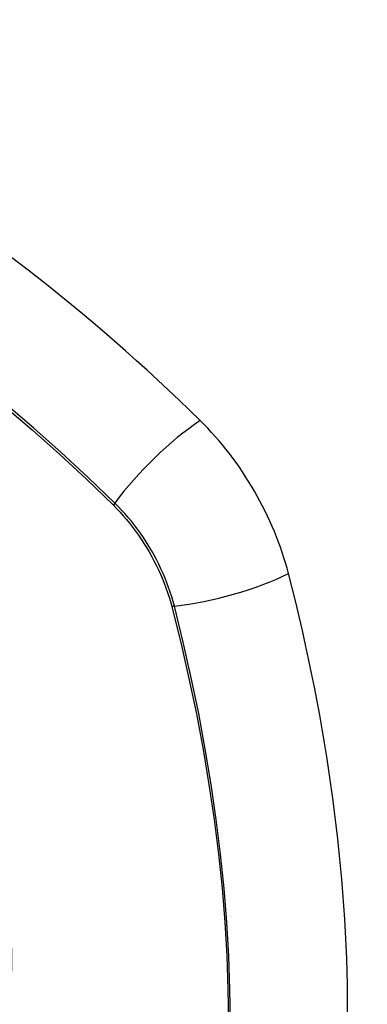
# Model space of a CAD drawing. Header units: inches. Extents: x 435.6 to 512.6, y 167.3 to 237.6.
# Tile 23 of 115: x 436.7 to 437, y 223.4 to 224.2. Entities that reach past the tile are written whole.
import ezdxf

# ---------------------------------------------------------------- set-up
doc = ezdxf.new("R2010")
doc.units = ezdxf.units.IN
doc.header["$MEASUREMENT"] = 0
doc.layers.add('Visible Edges(ANSI)', color=7, linetype='Continuous', lineweight=25)
doc.layers.add('Visible Tangent Edges(ANSI)', color=7, linetype='Continuous', lineweight=25)

msp = doc.modelspace()

# ---------------------------------------------------------------- linework, layer by layer
at = {"layer": 'Visible Edges(ANSI)'}
for centre, major_axis, start_param, end_param in [((436.54082, 223.06354), (-0.64835, 1.12588), 5.16346, 5.835982), ((436.80261, 223.77874), (0.08841, -0.15353), 1.123593, 2.021867), ((436.05364, 223.90736), (-0.64835, 1.12588), 3.592663, 4.265186)]:
    msp.add_ellipse(centre, major_axis=major_axis, ratio=0.578093, start_param=start_param, end_param=end_param, dxfattribs=at)
at = {"layer": 'Visible Tangent Edges(ANSI)'}
for p, q in [((436.76808, 223.81815), (436.76841, 223.81782)), ((436.81915, 223.72995), (436.81927, 223.7295))]:
    msp.add_line(p, q, dxfattribs=at)
at = {"layer": 'Visible Tangent Edges(ANSI)', "flags": 128}
for points in [[(436.67382, 223.90393), (436.69772, 223.88343), (436.72141, 223.86228), (436.74487, 223.84052), (436.76808, 223.81815)], [(436.76966, 223.81976), (436.74634, 223.84212), (436.72278, 223.86389), (436.69898, 223.88503), (436.67499, 223.90552)], [(436.76841, 223.81782), (436.77131, 223.8149), (436.77416, 223.81187), (436.77696, 223.80875), (436.77972, 223.80554), (436.78242, 223.80225), (436.78506, 223.79888), (436.78764, 223.79543), (436.79016, 223.79191), (436.79261, 223.78832), (436.79498, 223.78468), (436.79728, 223.78097), (436.79951, 223.77721), (436.80165, 223.77341), (436.80371, 223.76956), (436.80568, 223.76568), (436.80756, 223.76176), (436.80936, 223.75782), (436.81105, 223.75386), (436.81265, 223.74988), (436.81416, 223.7459), (436.81556, 223.7419), (436.81686, 223.73791), (436.81806, 223.73393), (436.81915, 223.72995)], [(436.82144, 223.73007), (436.82037, 223.73413), (436.81918, 223.7382), (436.81788, 223.74228), (436.81647, 223.74636), (436.81496, 223.75044), (436.81334, 223.75451), (436.81161, 223.75856), (436.80979, 223.7626), (436.80787, 223.7666), (436.80586, 223.77058), (436.80376, 223.77451), (436.80157, 223.77841), (436.7993, 223.78225), (436.79694, 223.78604), (436.7945, 223.78977), (436.79199, 223.79343), (436.78941, 223.79702), (436.78676, 223.80053), (436.78405, 223.80397), (436.78127, 223.80732), (436.77844, 223.81058), (436.77556, 223.81374), (436.77263, 223.8168), (436.76966, 223.81976)], [(436.81927, 223.7295), (436.82704, 223.69822), (436.83416, 223.66707), (436.84062, 223.63607), (436.84643, 223.60526), (436.85157, 223.57464), (436.85604, 223.54426), (436.85982, 223.51412), (436.86294, 223.48424), (436.86536, 223.45465), (436.86711, 223.42539), (436.86816, 223.39649), (436.86852, 223.36797)], [(436.87021, 223.36761), (436.86986, 223.39619), (436.86882, 223.42517), (436.8671, 223.4545), (436.86471, 223.48416), (436.86164, 223.51411), (436.85789, 223.54431), (436.85348, 223.57477), (436.84839, 223.60547), (436.84264, 223.63637), (436.83623, 223.66745), (436.82916, 223.69869), (436.82144, 223.73007)]]:
    msp.add_lwpolyline(points, dxfattribs=at)
at = {"layer": 'Visible Tangent Edges(ANSI)'}
for centre, major_axis, ratio, start_param, end_param in [((436.43508, 223.56592), (-0.17285, 0.30015), 0.578093, 5.049711, 10.658253), ((436.82819, 223.82375), (-0.08267, -0.08436), 0.355706, 4.184098, 5.092458), ((436.77454, 223.82009), (-0.00685, -0.00707), 0.357498, 5.09062, 5.354327), ((436.85433, 223.77848), (-0.11438, -0.02945), 0.352863, 1.189822, 2.098181), ((436.82418, 223.7341), (-0.00954, -0.00241), 0.354661, 0.927935, 1.191642)]:
    msp.add_ellipse(centre, major_axis=major_axis, ratio=ratio, start_param=start_param, end_param=end_param, dxfattribs=at)
msp.add_ellipse((436.43567, 223.56627), major_axis=(-0.17078, 0.29656), ratio=0.578093, dxfattribs=at)

doc.saveas('drawing.dxf')
